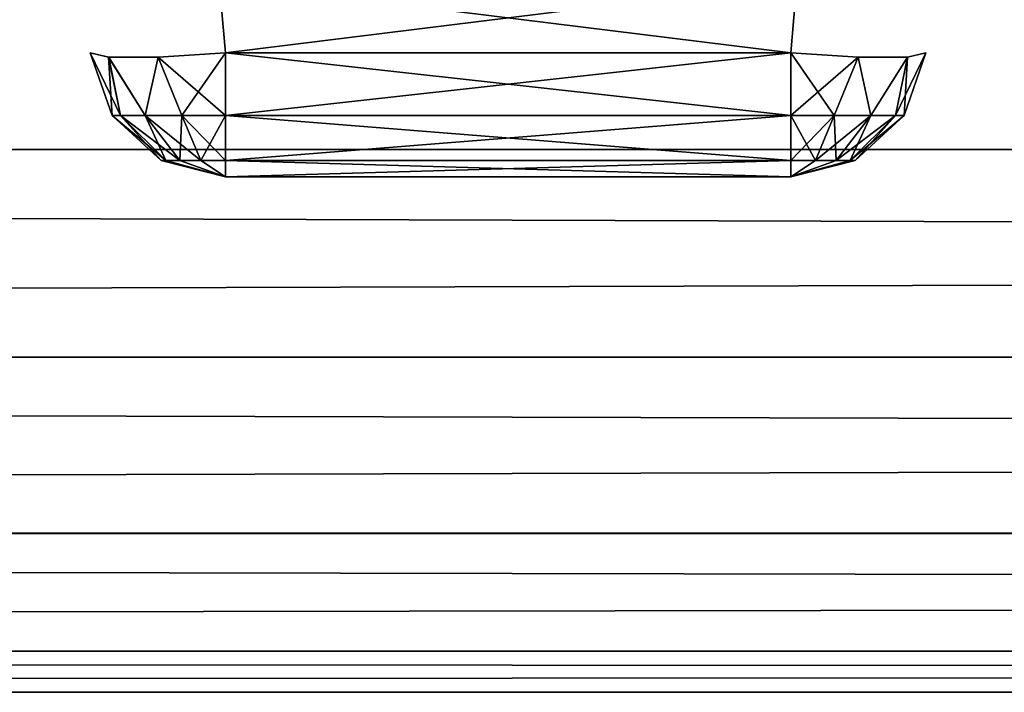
# Model space of a CAD drawing. Header units: millimetres. Extents: x -125 to 125, y -5 to 106.
# Tile 27 of 81: x -41.8 to -38.17, y -5 to -2.52. Entities that reach past the tile are written whole.
import ezdxf

# ---------------------------------------------------------------- set-up
doc = ezdxf.new("R2010")
doc.units = ezdxf.units.MM
doc.header["$LTSCALE"] = 65.185185
for name, color, linetype in [('100', 7, 'CONTINUOUS'), ('101', 7, 'CONTINUOUS'), ('102', 7, 'CONTINUOUS'), ('103', 7, 'CONTINUOUS'), ('104', 7, 'CONTINUOUS'), ('244', 7, 'CONTINUOUS'), ('245', 7, 'CONTINUOUS'), ('246', 7, 'CONTINUOUS'), ('247', 7, 'CONTINUOUS'), ('248', 7, 'CONTINUOUS'), ('40', 7, 'CONTINUOUS'), ('41', 7, 'CONTINUOUS'), ('42', 7, 'CONTINUOUS'), ('43', 7, 'CONTINUOUS'), ('44', 7, 'CONTINUOUS'), ('45', 7, 'CONTINUOUS'), ('46', 7, 'CONTINUOUS'), ('47', 7, 'CONTINUOUS'), ('48', 7, 'CONTINUOUS'), ('49', 7, 'CONTINUOUS'), ('95', 7, 'CONTINUOUS'), ('96', 7, 'CONTINUOUS'), ('97', 7, 'CONTINUOUS'), ('98', 7, 'CONTINUOUS'), ('99', 7, 'CONTINUOUS')]:
    doc.layers.add(name, color=color, linetype=linetype)

msp = doc.modelspace()

# ---------------------------------------------------------------- linework, layer by layer
at = {"layer": '100', "linetype": 'Continuous'}
for points in [[(-38.7099, -2.6593, 47.582), (-38.9582, -2.8748, 47.5942), (-38.9582, -2.6436, 47.5138), (-38.7099, -2.6593, 47.582)], [(-38.4601, -2.6436, 48.0119), (-38.5722, -2.8748, 47.8521), (-38.5278, -2.6593, 47.7644), (-38.4601, -2.6436, 48.0119)], [(-38.4601, -2.6436, 48.0119), (-38.5404, -2.8748, 48.0119), (-38.5722, -2.8748, 47.8521), (-38.4601, -2.6436, 48.0119)], [(-38.7983, -2.8748, 47.626), (-38.9582, -2.8748, 47.5942), (-38.7099, -2.6593, 47.582), (-38.7983, -2.8748, 47.626)], [(-38.6628, -2.8748, 47.7165), (-38.7983, -2.8748, 47.626), (-38.7099, -2.6593, 47.582), (-38.6628, -2.8748, 47.7165)], [(-38.5278, -2.6593, 47.7644), (-38.6628, -2.8748, 47.7165), (-38.7099, -2.6593, 47.582), (-38.5278, -2.6593, 47.7644)], [(-38.5722, -2.8748, 47.8521), (-38.6628, -2.8748, 47.7165), (-38.5278, -2.6593, 47.7644), (-38.5722, -2.8748, 47.8521)], [(-38.8674, -3.0402, 47.7929), (-38.9582, -3.0402, 47.7748), (-38.7983, -2.8748, 47.626), (-38.8674, -3.0402, 47.7929)], [(-38.7983, -2.8748, 47.626), (-38.9582, -3.0402, 47.7748), (-38.9582, -2.8748, 47.5942), (-38.7983, -2.8748, 47.626)], [(-38.7905, -3.0402, 47.8443), (-38.8674, -3.0402, 47.7929), (-38.6628, -2.8748, 47.7165), (-38.7905, -3.0402, 47.8443)], [(-38.6628, -2.8748, 47.7165), (-38.8674, -3.0402, 47.7929), (-38.7983, -2.8748, 47.626), (-38.6628, -2.8748, 47.7165)], [(-38.7391, -3.0402, 47.9212), (-38.7905, -3.0402, 47.8443), (-38.5722, -2.8748, 47.8521), (-38.7391, -3.0402, 47.9212)], [(-38.5722, -2.8748, 47.8521), (-38.7905, -3.0402, 47.8443), (-38.6628, -2.8748, 47.7165), (-38.5722, -2.8748, 47.8521)], [(-38.5404, -2.8748, 48.0119), (-38.7391, -3.0402, 47.9212), (-38.5722, -2.8748, 47.8521), (-38.5404, -2.8748, 48.0119)], [(-38.5404, -2.8748, 48.0119), (-38.7211, -3.0402, 48.0119), (-38.7391, -3.0402, 47.9212), (-38.5404, -2.8748, 48.0119)], [(-38.7391, -3.0402, 47.9212), (-38.9582, -3.1, 48.0119), (-38.7905, -3.0402, 47.8443), (-38.7391, -3.0402, 47.9212)], [(-38.7905, -3.0402, 47.8443), (-38.9582, -3.1, 48.0119), (-38.8674, -3.0402, 47.7929), (-38.7905, -3.0402, 47.8443)], [(-38.8674, -3.0402, 47.7929), (-38.9582, -3.1, 48.0119), (-38.9582, -3.0402, 47.7748), (-38.8674, -3.0402, 47.7929)], [(-38.7211, -3.0402, 48.0119), (-38.9582, -3.1, 48.0119), (-38.7391, -3.0402, 47.9212), (-38.7211, -3.0402, 48.0119)]]:
    msp.add_3dface(points, dxfattribs=at)
at = {"layer": '101', "linetype": 'Continuous'}
for points in [[(-38.9582, -2.6436, 47.5138), (-38.9582, -2.8748, 47.5942), (-41.0418, -2.6436, 47.5138), (-38.9582, -2.6436, 47.5138)], [(-41.0418, -2.6436, 47.5138), (-38.9582, -2.8748, 47.5942), (-41.0418, -2.8748, 47.5942), (-41.0418, -2.6436, 47.5138)], [(-41.0418, -2.8748, 47.5942), (-38.9582, -3.0402, 47.7748), (-41.0418, -3.0402, 47.7748), (-41.0418, -2.8748, 47.5942)], [(-38.9582, -2.8748, 47.5942), (-38.9582, -3.0402, 47.7748), (-41.0418, -2.8748, 47.5942), (-38.9582, -2.8748, 47.5942)], [(-38.9582, -3.0402, 47.7748), (-38.9582, -3.1, 48.0119), (-41.0418, -3.0402, 47.7748), (-38.9582, -3.0402, 47.7748)], [(-38.9582, -3.1, 48.0119), (-41.0418, -3.1, 48.0119), (-41.0418, -3.0402, 47.7748), (-38.9582, -3.1, 48.0119)]]:
    msp.add_3dface(points, dxfattribs=at)
at = {"layer": '102', "linetype": 'Continuous'}
for points in [[(-41.4596, -2.8748, 48.0119), (-41.5399, -2.6436, 48.0119), (-41.4722, -2.6593, 47.7644), (-41.4596, -2.8748, 48.0119)], [(-41.0418, -2.6436, 47.5138), (-41.2017, -2.8748, 47.626), (-41.29, -2.6593, 47.582), (-41.0418, -2.6436, 47.5138)], [(-41.0418, -2.6436, 47.5138), (-41.0418, -2.8748, 47.5942), (-41.2017, -2.8748, 47.626), (-41.0418, -2.6436, 47.5138)], [(-41.4278, -2.8748, 47.8521), (-41.4596, -2.8748, 48.0119), (-41.4722, -2.6593, 47.7644), (-41.4278, -2.8748, 47.8521)], [(-41.3372, -2.8748, 47.7165), (-41.4278, -2.8748, 47.8521), (-41.4722, -2.6593, 47.7644), (-41.3372, -2.8748, 47.7165)], [(-41.29, -2.6593, 47.582), (-41.3372, -2.8748, 47.7165), (-41.4722, -2.6593, 47.7644), (-41.29, -2.6593, 47.582)], [(-41.2017, -2.8748, 47.626), (-41.3372, -2.8748, 47.7165), (-41.29, -2.6593, 47.582), (-41.2017, -2.8748, 47.626)], [(-41.4596, -2.8748, 48.0119), (-41.4278, -2.8748, 47.8521), (-41.2789, -3.0402, 48.0119), (-41.4596, -2.8748, 48.0119)], [(-41.4278, -2.8748, 47.8521), (-41.3372, -2.8748, 47.7165), (-41.2609, -3.0402, 47.9212), (-41.4278, -2.8748, 47.8521)], [(-41.2789, -3.0402, 48.0119), (-41.4278, -2.8748, 47.8521), (-41.2609, -3.0402, 47.9212), (-41.2789, -3.0402, 48.0119)], [(-41.3372, -2.8748, 47.7165), (-41.2017, -2.8748, 47.626), (-41.2095, -3.0402, 47.8443), (-41.3372, -2.8748, 47.7165)], [(-41.2609, -3.0402, 47.9212), (-41.3372, -2.8748, 47.7165), (-41.2095, -3.0402, 47.8443), (-41.2609, -3.0402, 47.9212)], [(-41.2095, -3.0402, 47.8443), (-41.2017, -2.8748, 47.626), (-41.1326, -3.0402, 47.7929), (-41.2095, -3.0402, 47.8443)], [(-41.2017, -2.8748, 47.626), (-41.0418, -2.8748, 47.5942), (-41.1326, -3.0402, 47.7929), (-41.2017, -2.8748, 47.626)], [(-41.0418, -2.8748, 47.5942), (-41.0418, -3.0402, 47.7748), (-41.1326, -3.0402, 47.7929), (-41.0418, -2.8748, 47.5942)], [(-41.0418, -3.1, 48.0119), (-41.2789, -3.0402, 48.0119), (-41.2609, -3.0402, 47.9212), (-41.0418, -3.1, 48.0119)], [(-41.0418, -3.1, 48.0119), (-41.2609, -3.0402, 47.9212), (-41.2095, -3.0402, 47.8443), (-41.0418, -3.1, 48.0119)], [(-41.0418, -3.1, 48.0119), (-41.2095, -3.0402, 47.8443), (-41.1326, -3.0402, 47.7929), (-41.0418, -3.1, 48.0119)], [(-41.0418, -3.0402, 47.7748), (-41.0418, -3.1, 48.0119), (-41.1326, -3.0402, 47.7929), (-41.0418, -3.0402, 47.7748)]]:
    msp.add_3dface(points, dxfattribs=at)
at = {"layer": '103', "linetype": 'Continuous'}
for points in [[(-41.5399, -2.6436, 48.6956), (-41.4596, -2.8748, 48.0119), (-41.4596, -2.8748, 48.6956), (-41.5399, -2.6436, 48.6956)], [(-41.5399, -2.6436, 48.0119), (-41.4596, -2.8748, 48.0119), (-41.5399, -2.6436, 48.6956), (-41.5399, -2.6436, 48.0119)], [(-41.4596, -2.8748, 48.0119), (-41.2789, -3.0402, 48.0119), (-41.4596, -2.8748, 48.6956), (-41.4596, -2.8748, 48.0119)], [(-41.4596, -2.8748, 48.6956), (-41.2789, -3.0402, 48.0119), (-41.2789, -3.0402, 48.6956), (-41.4596, -2.8748, 48.6956)], [(-41.2789, -3.0402, 48.0119), (-41.0418, -3.1, 48.0119), (-41.2789, -3.0402, 48.6956), (-41.2789, -3.0402, 48.0119)], [(-41.0418, -3.1, 48.0119), (-41.0418, -3.1, 48.6956), (-41.2789, -3.0402, 48.6956), (-41.0418, -3.1, 48.0119)]]:
    msp.add_3dface(points, dxfattribs=at)
at = {"layer": '104', "linetype": 'Continuous'}
for points in [[(-41.5399, -2.6436, 48.6956), (-41.4278, -2.8748, 48.8555), (-41.4719, -2.6593, 48.9436), (-41.5399, -2.6436, 48.6956)], [(-41.5399, -2.6436, 48.6956), (-41.4596, -2.8748, 48.6956), (-41.4278, -2.8748, 48.8555), (-41.5399, -2.6436, 48.6956)], [(-41.0418, -2.8748, 49.1133), (-41.0418, -2.6436, 49.1937), (-41.2898, -2.6593, 49.1257), (-41.0418, -2.8748, 49.1133)], [(-41.4719, -2.6593, 48.9436), (-41.3372, -2.8748, 48.991), (-41.2898, -2.6593, 49.1257), (-41.4719, -2.6593, 48.9436)], [(-41.4278, -2.8748, 48.8555), (-41.3372, -2.8748, 48.991), (-41.4719, -2.6593, 48.9436), (-41.4278, -2.8748, 48.8555)], [(-41.3372, -2.8748, 48.991), (-41.2017, -2.8748, 49.0815), (-41.2898, -2.6593, 49.1257), (-41.3372, -2.8748, 48.991)], [(-41.2017, -2.8748, 49.0815), (-41.0418, -2.8748, 49.1133), (-41.2898, -2.6593, 49.1257), (-41.2017, -2.8748, 49.0815)], [(-41.4596, -2.8748, 48.6956), (-41.2609, -3.0402, 48.7863), (-41.4278, -2.8748, 48.8555), (-41.4596, -2.8748, 48.6956)], [(-41.4596, -2.8748, 48.6956), (-41.2789, -3.0402, 48.6956), (-41.2609, -3.0402, 48.7863), (-41.4596, -2.8748, 48.6956)], [(-41.4278, -2.8748, 48.8555), (-41.2095, -3.0402, 48.8632), (-41.3372, -2.8748, 48.991), (-41.4278, -2.8748, 48.8555)], [(-41.2609, -3.0402, 48.7863), (-41.2095, -3.0402, 48.8632), (-41.4278, -2.8748, 48.8555), (-41.2609, -3.0402, 48.7863)], [(-41.3372, -2.8748, 48.991), (-41.1326, -3.0402, 48.9146), (-41.2017, -2.8748, 49.0815), (-41.3372, -2.8748, 48.991)], [(-41.2095, -3.0402, 48.8632), (-41.1326, -3.0402, 48.9146), (-41.3372, -2.8748, 48.991), (-41.2095, -3.0402, 48.8632)], [(-41.1326, -3.0402, 48.9146), (-41.0418, -3.0402, 48.9327), (-41.2017, -2.8748, 49.0815), (-41.1326, -3.0402, 48.9146)], [(-41.0418, -3.0402, 48.9327), (-41.0418, -2.8748, 49.1133), (-41.2017, -2.8748, 49.0815), (-41.0418, -3.0402, 48.9327)], [(-41.2789, -3.0402, 48.6956), (-41.0418, -3.1, 48.6956), (-41.2609, -3.0402, 48.7863), (-41.2789, -3.0402, 48.6956)], [(-41.2609, -3.0402, 48.7863), (-41.0418, -3.1, 48.6956), (-41.2095, -3.0402, 48.8632), (-41.2609, -3.0402, 48.7863)], [(-41.2095, -3.0402, 48.8632), (-41.0418, -3.1, 48.6956), (-41.1326, -3.0402, 48.9146), (-41.2095, -3.0402, 48.8632)], [(-41.0418, -3.1, 48.6956), (-41.0418, -3.0402, 48.9327), (-41.1326, -3.0402, 48.9146), (-41.0418, -3.1, 48.6956)]]:
    msp.add_3dface(points, dxfattribs=at)
at = {"layer": '244', "linetype": 'Continuous'}
for points in [[(114, 42, -55.5), (-125, -3, -55.5), (-114, 42, -55.5), (114, 42, -55.5)], [(125, -3, -55.5), (-125, -3, -55.5), (114, 42, -55.5), (125, -3, -55.5)]]:
    msp.add_3dface(points, dxfattribs=at)
at = {"layer": '245', "linetype": 'Continuous'}
for points in [[(-125, -3, -55.5), (125, -3, -55.5), (125, -3.7653, -55.3478), (-125, -3, -55.5)], [(-125, -3.7648, -55.348), (-125, -3, -55.5), (125, -3.7653, -55.3478), (-125, -3.7648, -55.348)], [(-125, -4.4135, -54.9149), (-125, -3.7648, -55.348), (125, -3.7653, -55.3478), (-125, -4.4135, -54.9149)], [(125, -4.4149, -54.9135), (-125, -4.4135, -54.9149), (125, -3.7653, -55.3478), (125, -4.4149, -54.9135)], [(-125, -4.8478, -54.2653), (-125, -4.4135, -54.9149), (125, -4.4149, -54.9135), (-125, -4.8478, -54.2653)], [(125, -4.848, -54.2648), (-125, -4.8478, -54.2653), (125, -4.4149, -54.9135), (125, -4.848, -54.2648)], [(125, -5, -53.5), (-125, -4.8478, -54.2653), (125, -4.848, -54.2648), (125, -5, -53.5)], [(-125, -5, -53.5), (-125, -4.8478, -54.2653), (125, -5, -53.5), (-125, -5, -53.5)]]:
    msp.add_3dface(points, dxfattribs=at)
at = {"layer": '246', "linetype": 'Continuous'}
for points in [[(73.1459, -5, -2.4111), (-125, -5, 53.5), (-110.658, -5, 39.09), (73.1459, -5, -2.4111)], [(-125, -5, -53.5), (125, -5, -53.5), (-112.25, -5, -39.75), (-125, -5, -53.5)], [(125, -5, 53.5), (-125, -5, 53.5), (112.25, -5, 39.75), (125, -5, 53.5)], [(112.25, -5, 39.75), (-125, -5, 53.5), (111.389, -5, 39.5788), (112.25, -5, 39.75)], [(111.389, -5, 39.5788), (-125, -5, 53.5), (110.6585, -5, 39.0905), (111.389, -5, 39.5788)], [(110.6585, -5, 39.0905), (-125, -5, 53.5), (110.1713, -5, 38.361), (110.6585, -5, 39.0905)], [(110.1713, -5, 38.361), (-125, -5, 53.5), (110, -5, 37.5001), (110.1713, -5, 38.361)], [(110, -5, 37.5001), (-125, -5, 53.5), (97.7869, -5, 19.4187), (110, -5, 37.5001)], [(97.7869, -5, 19.4187), (-125, -5, 53.5), (93, -5, 20), (97.7869, -5, 19.4187)], [(93, -5, 20), (-125, -5, 53.5), (88.214, -5, 19.4189), (93, -5, 20)], [(88.214, -5, 19.4189), (-125, -5, 53.5), (83.705, -5, 17.7088), (88.214, -5, 19.4189)], [(83.705, -5, 17.7088), (-125, -5, 53.5), (79.7371, -5, 14.9698), (83.705, -5, 17.7088)], [(79.7371, -5, 14.9698), (-125, -5, 53.5), (76.5399, -5, 11.3607), (79.7371, -5, 14.9698)], [(76.5399, -5, 11.3607), (-125, -5, 53.5), (74.2996, -5, 7.0918), (76.5399, -5, 11.3607)], [(74.2996, -5, 7.0918), (-125, -5, 53.5), (73.1457, -5, 2.4098), (74.2996, -5, 7.0918)], [(73.1457, -5, 2.4098), (-125, -5, 53.5), (73.1459, -5, -2.4111), (73.1457, -5, 2.4098)], [(-112.25, -5, -39.75), (125, -5, -53.5), (-111.389, -5, -39.5788), (-112.25, -5, -39.75)], [(-111.389, -5, -39.5788), (125, -5, -53.5), (-110.6585, -5, -39.0905), (-111.389, -5, -39.5788)], [(-110.6585, -5, -39.0905), (125, -5, -53.5), (-110.1713, -5, -38.361), (-110.6585, -5, -39.0905)], [(-110.171, -5, 38.3605), (73.1459, -5, -2.4111), (-110.658, -5, 39.09), (-110.171, -5, 38.3605)], [(-110.1713, -5, -38.361), (125, -5, -53.5), (-110, -5, -37.5001), (-110.1713, -5, -38.361)], [(-110, -5, 37.4999), (73.1459, -5, -2.4111), (-110.171, -5, 38.3605), (-110, -5, 37.4999)], [(74.2993, -5, -7.091), (73.1459, -5, -2.4111), (-110, -5, 37.4999), (74.2993, -5, -7.091)], [(125, -5, -53.5), (79.7363, -5, -14.9691), (-110, -5, 37.4999), (125, -5, -53.5)], [(125, -5, -53.5), (-110, -5, 37.4999), (-110, -5, -37.5001), (125, -5, -53.5)], [(76.5392, -5, -11.3597), (74.2993, -5, -7.091), (-110, -5, 37.4999), (76.5392, -5, -11.3597)], [(79.7363, -5, -14.9691), (76.5392, -5, -11.3597), (-110, -5, 37.4999), (79.7363, -5, -14.9691)]]:
    msp.add_3dface(points, dxfattribs=at)
at = {"layer": '247', "linetype": 'Continuous'}
for points in [[(-125, -3, 55.5), (-125, -3.7653, 55.3478), (125, -3, 55.5), (-125, -3, 55.5)], [(125, -3, 55.5), (-125, -3.7653, 55.3478), (125, -3.7648, 55.348), (125, -3, 55.5)], [(125, -3.7648, 55.348), (-125, -3.7653, 55.3478), (125, -4.4135, 54.9149), (125, -3.7648, 55.348)], [(-125, -3.7653, 55.3478), (-125, -4.4149, 54.9135), (125, -4.4135, 54.9149), (-125, -3.7653, 55.3478)], [(125, -4.4135, 54.9149), (-125, -4.4149, 54.9135), (125, -4.8478, 54.2653), (125, -4.4135, 54.9149)], [(-125, -4.4149, 54.9135), (-125, -4.848, 54.2648), (125, -4.8478, 54.2653), (-125, -4.4149, 54.9135)], [(-125, -5, 53.5), (125, -5, 53.5), (125, -4.8478, 54.2653), (-125, -5, 53.5)], [(-125, -4.848, 54.2648), (-125, -5, 53.5), (125, -4.8478, 54.2653), (-125, -4.848, 54.2648)]]:
    msp.add_3dface(points, dxfattribs=at)
at = {"layer": '248', "linetype": 'Continuous'}
for points in [[(-125, -3, 55.5), (125, -3, 55.5), (-114, 42, 55.5), (-125, -3, 55.5)], [(125, -3, 55.5), (114, 42, 55.5), (-114, 42, 55.5), (125, -3, 55.5)]]:
    msp.add_3dface(points, dxfattribs=at)
at = {"layer": '40', "linetype": 'Continuous'}
for points in [[(-41.0648, -2.3811, -49.2167), (-38.9352, -2.3811, -49.2167), (-41.0418, -2.6436, -49.1937), (-41.0648, -2.3811, -49.2167)], [(-41.0418, -2.6436, -49.1937), (-38.9352, -2.3811, -49.2167), (-38.9582, -2.6436, -49.1937), (-41.0418, -2.6436, -49.1937)]]:
    msp.add_3dface(points, dxfattribs=at)
at = {"layer": '41', "linetype": 'Continuous'}
for points in [[(-41.0418, -2.6436, -49.1937), (-38.9582, -2.8748, -49.1133), (-41.0418, -2.8748, -49.1133), (-41.0418, -2.6436, -49.1937)], [(-41.0418, -2.6436, -49.1937), (-38.9582, -2.6436, -49.1937), (-38.9582, -2.8748, -49.1133), (-41.0418, -2.6436, -49.1937)], [(-38.9582, -2.8748, -49.1133), (-38.9582, -3.0402, -48.9327), (-41.0418, -2.8748, -49.1133), (-38.9582, -2.8748, -49.1133)], [(-41.0418, -2.8748, -49.1133), (-38.9582, -3.0402, -48.9327), (-41.0418, -3.0402, -48.9327), (-41.0418, -2.8748, -49.1133)], [(-38.9582, -3.0402, -48.9327), (-38.9582, -3.1, -48.6956), (-41.0418, -3.0402, -48.9327), (-38.9582, -3.0402, -48.9327)], [(-38.9582, -3.1, -48.6956), (-41.0418, -3.1, -48.6956), (-41.0418, -3.0402, -48.9327), (-38.9582, -3.1, -48.6956)]]:
    msp.add_3dface(points, dxfattribs=at)
at = {"layer": '42', "linetype": 'Continuous'}
for points in [[(-41.0418, -3.1, -48.6956), (-38.9582, -3.1, -48.6956), (-41.0418, -3.1, -48.0119), (-41.0418, -3.1, -48.6956)], [(-38.9582, -3.1, -48.6956), (-38.9582, -3.1, -48.0119), (-41.0418, -3.1, -48.0119), (-38.9582, -3.1, -48.6956)]]:
    msp.add_3dface(points, dxfattribs=at)
at = {"layer": '43', "linetype": 'Continuous'}
for points in [[(-38.9582, -2.6436, -47.5138), (-41.0418, -2.8748, -47.5942), (-38.9582, -2.8748, -47.5942), (-38.9582, -2.6436, -47.5138)], [(-41.0418, -2.6436, -47.5138), (-41.0418, -2.8748, -47.5942), (-38.9582, -2.6436, -47.5138), (-41.0418, -2.6436, -47.5138)], [(-38.9582, -2.8748, -47.5942), (-41.0418, -3.0402, -47.7748), (-38.9582, -3.0402, -47.7748), (-38.9582, -2.8748, -47.5942)], [(-41.0418, -2.8748, -47.5942), (-41.0418, -3.0402, -47.7748), (-38.9582, -2.8748, -47.5942), (-41.0418, -2.8748, -47.5942)], [(-41.0418, -3.0402, -47.7748), (-41.0418, -3.1, -48.0119), (-38.9582, -3.0402, -47.7748), (-41.0418, -3.0402, -47.7748)], [(-41.0418, -3.1, -48.0119), (-38.9582, -3.1, -48.0119), (-38.9582, -3.0402, -47.7748), (-41.0418, -3.1, -48.0119)]]:
    msp.add_3dface(points, dxfattribs=at)
at = {"layer": '44', "linetype": 'Continuous'}
for points in [[(-41.4596, -2.8748, -48.0119), (-41.4278, -2.8748, -47.8521), (-41.5399, -2.6436, -48.0119), (-41.4596, -2.8748, -48.0119)], [(-41.5399, -2.6436, -48.0119), (-41.4278, -2.8748, -47.8521), (-41.4719, -2.6593, -47.764), (-41.5399, -2.6436, -48.0119)], [(-41.0418, -2.8748, -47.5942), (-41.0418, -2.6436, -47.5138), (-41.2898, -2.6593, -47.5818), (-41.0418, -2.8748, -47.5942)], [(-41.4278, -2.8748, -47.8521), (-41.3372, -2.8748, -47.7165), (-41.4719, -2.6593, -47.764), (-41.4278, -2.8748, -47.8521)], [(-41.4719, -2.6593, -47.764), (-41.3372, -2.8748, -47.7165), (-41.2898, -2.6593, -47.5818), (-41.4719, -2.6593, -47.764)], [(-41.3372, -2.8748, -47.7165), (-41.2017, -2.8748, -47.626), (-41.2898, -2.6593, -47.5818), (-41.3372, -2.8748, -47.7165)], [(-41.2017, -2.8748, -47.626), (-41.0418, -2.8748, -47.5942), (-41.2898, -2.6593, -47.5818), (-41.2017, -2.8748, -47.626)], [(-41.2789, -3.0402, -48.0119), (-41.2609, -3.0402, -47.9212), (-41.4596, -2.8748, -48.0119), (-41.2789, -3.0402, -48.0119)], [(-41.4596, -2.8748, -48.0119), (-41.2609, -3.0402, -47.9212), (-41.4278, -2.8748, -47.8521), (-41.4596, -2.8748, -48.0119)], [(-41.2609, -3.0402, -47.9212), (-41.2095, -3.0402, -47.8443), (-41.4278, -2.8748, -47.8521), (-41.2609, -3.0402, -47.9212)], [(-41.4278, -2.8748, -47.8521), (-41.2095, -3.0402, -47.8443), (-41.3372, -2.8748, -47.7165), (-41.4278, -2.8748, -47.8521)], [(-41.2095, -3.0402, -47.8443), (-41.1326, -3.0402, -47.7929), (-41.3372, -2.8748, -47.7165), (-41.2095, -3.0402, -47.8443)], [(-41.3372, -2.8748, -47.7165), (-41.1326, -3.0402, -47.7929), (-41.2017, -2.8748, -47.626), (-41.3372, -2.8748, -47.7165)], [(-41.1326, -3.0402, -47.7929), (-41.0418, -3.0402, -47.7748), (-41.2017, -2.8748, -47.626), (-41.1326, -3.0402, -47.7929)], [(-41.0418, -3.0402, -47.7748), (-41.0418, -2.8748, -47.5942), (-41.2017, -2.8748, -47.626), (-41.0418, -3.0402, -47.7748)], [(-41.2789, -3.0402, -48.0119), (-41.0418, -3.1, -48.0119), (-41.2609, -3.0402, -47.9212), (-41.2789, -3.0402, -48.0119)], [(-41.2609, -3.0402, -47.9212), (-41.0418, -3.1, -48.0119), (-41.2095, -3.0402, -47.8443), (-41.2609, -3.0402, -47.9212)], [(-41.2095, -3.0402, -47.8443), (-41.0418, -3.1, -48.0119), (-41.1326, -3.0402, -47.7929), (-41.2095, -3.0402, -47.8443)], [(-41.0418, -3.1, -48.0119), (-41.0418, -3.0402, -47.7748), (-41.1326, -3.0402, -47.7929), (-41.0418, -3.1, -48.0119)]]:
    msp.add_3dface(points, dxfattribs=at)
at = {"layer": '45', "linetype": 'Continuous'}
for points in [[(-41.4596, -2.8748, -48.6956), (-41.5399, -2.6436, -48.0119), (-41.5399, -2.6436, -48.6956), (-41.4596, -2.8748, -48.6956)], [(-41.4596, -2.8748, -48.0119), (-41.5399, -2.6436, -48.0119), (-41.4596, -2.8748, -48.6956), (-41.4596, -2.8748, -48.0119)], [(-41.2789, -3.0402, -48.6956), (-41.4596, -2.8748, -48.0119), (-41.4596, -2.8748, -48.6956), (-41.2789, -3.0402, -48.6956)], [(-41.2789, -3.0402, -48.0119), (-41.4596, -2.8748, -48.0119), (-41.2789, -3.0402, -48.6956), (-41.2789, -3.0402, -48.0119)], [(-41.0418, -3.1, -48.6956), (-41.0418, -3.1, -48.0119), (-41.2789, -3.0402, -48.0119), (-41.0418, -3.1, -48.6956)], [(-41.0418, -3.1, -48.6956), (-41.2789, -3.0402, -48.0119), (-41.2789, -3.0402, -48.6956), (-41.0418, -3.1, -48.6956)]]:
    msp.add_3dface(points, dxfattribs=at)
at = {"layer": '46', "linetype": 'Continuous'}
for points in [[(-41.4596, -2.8748, -48.6956), (-41.5399, -2.6436, -48.6956), (-41.4722, -2.6593, -48.9432), (-41.4596, -2.8748, -48.6956)], [(-41.0418, -2.6436, -49.1937), (-41.2017, -2.8748, -49.0815), (-41.29, -2.6593, -49.1256), (-41.0418, -2.6436, -49.1937)], [(-41.0418, -2.6436, -49.1937), (-41.0418, -2.8748, -49.1133), (-41.2017, -2.8748, -49.0815), (-41.0418, -2.6436, -49.1937)], [(-41.4278, -2.8748, -48.8555), (-41.4596, -2.8748, -48.6956), (-41.4722, -2.6593, -48.9432), (-41.4278, -2.8748, -48.8555)], [(-41.3372, -2.8748, -48.991), (-41.4278, -2.8748, -48.8555), (-41.4722, -2.6593, -48.9432), (-41.3372, -2.8748, -48.991)], [(-41.29, -2.6593, -49.1256), (-41.3372, -2.8748, -48.991), (-41.4722, -2.6593, -48.9432), (-41.29, -2.6593, -49.1256)], [(-41.2017, -2.8748, -49.0815), (-41.3372, -2.8748, -48.991), (-41.29, -2.6593, -49.1256), (-41.2017, -2.8748, -49.0815)], [(-41.2789, -3.0402, -48.6956), (-41.4596, -2.8748, -48.6956), (-41.4278, -2.8748, -48.8555), (-41.2789, -3.0402, -48.6956)], [(-41.2789, -3.0402, -48.6956), (-41.4278, -2.8748, -48.8555), (-41.2609, -3.0402, -48.7863), (-41.2789, -3.0402, -48.6956)], [(-41.4278, -2.8748, -48.8555), (-41.3372, -2.8748, -48.991), (-41.2609, -3.0402, -48.7863), (-41.4278, -2.8748, -48.8555)], [(-41.3372, -2.8748, -48.991), (-41.2017, -2.8748, -49.0815), (-41.2095, -3.0402, -48.8632), (-41.3372, -2.8748, -48.991)], [(-41.2609, -3.0402, -48.7863), (-41.3372, -2.8748, -48.991), (-41.2095, -3.0402, -48.8632), (-41.2609, -3.0402, -48.7863)], [(-41.2095, -3.0402, -48.8632), (-41.2017, -2.8748, -49.0815), (-41.1326, -3.0402, -48.9146), (-41.2095, -3.0402, -48.8632)], [(-41.2017, -2.8748, -49.0815), (-41.0418, -2.8748, -49.1133), (-41.1326, -3.0402, -48.9146), (-41.2017, -2.8748, -49.0815)], [(-41.0418, -2.8748, -49.1133), (-41.0418, -3.0402, -48.9327), (-41.1326, -3.0402, -48.9146), (-41.0418, -2.8748, -49.1133)], [(-41.0418, -3.1, -48.6956), (-41.2789, -3.0402, -48.6956), (-41.2609, -3.0402, -48.7863), (-41.0418, -3.1, -48.6956)], [(-41.0418, -3.1, -48.6956), (-41.2609, -3.0402, -48.7863), (-41.2095, -3.0402, -48.8632), (-41.0418, -3.1, -48.6956)], [(-41.0418, -3.1, -48.6956), (-41.2095, -3.0402, -48.8632), (-41.1326, -3.0402, -48.9146), (-41.0418, -3.1, -48.6956)], [(-41.0418, -3.0402, -48.9327), (-41.0418, -3.1, -48.6956), (-41.1326, -3.0402, -48.9146), (-41.0418, -3.0402, -48.9327)]]:
    msp.add_3dface(points, dxfattribs=at)
at = {"layer": '47', "linetype": 'Continuous'}
for points in [[(-38.9582, -2.6436, -47.5138), (-38.9582, -2.8748, -47.5942), (-38.7983, -2.8748, -47.626), (-38.9582, -2.6436, -47.5138)], [(-38.9582, -2.6436, -47.5138), (-38.7983, -2.8748, -47.626), (-38.7102, -2.6593, -47.5818), (-38.9582, -2.6436, -47.5138)], [(-38.5404, -2.8748, -48.0119), (-38.4601, -2.6436, -48.0119), (-38.5281, -2.6593, -47.764), (-38.5404, -2.8748, -48.0119)], [(-38.7983, -2.8748, -47.626), (-38.6628, -2.8748, -47.7165), (-38.7102, -2.6593, -47.5818), (-38.7983, -2.8748, -47.626)], [(-38.7102, -2.6593, -47.5818), (-38.6628, -2.8748, -47.7165), (-38.5281, -2.6593, -47.764), (-38.7102, -2.6593, -47.5818)], [(-38.6628, -2.8748, -47.7165), (-38.5722, -2.8748, -47.8521), (-38.5281, -2.6593, -47.764), (-38.6628, -2.8748, -47.7165)], [(-38.5722, -2.8748, -47.8521), (-38.5404, -2.8748, -48.0119), (-38.5281, -2.6593, -47.764), (-38.5722, -2.8748, -47.8521)], [(-38.7983, -2.8748, -47.626), (-38.9582, -2.8748, -47.5942), (-38.8674, -3.0402, -47.7929), (-38.7983, -2.8748, -47.626)], [(-38.9582, -2.8748, -47.5942), (-38.9582, -3.0402, -47.7748), (-38.8674, -3.0402, -47.7929), (-38.9582, -2.8748, -47.5942)], [(-38.7905, -3.0402, -47.8443), (-38.7983, -2.8748, -47.626), (-38.8674, -3.0402, -47.7929), (-38.7905, -3.0402, -47.8443)], [(-38.6628, -2.8748, -47.7165), (-38.7983, -2.8748, -47.626), (-38.7905, -3.0402, -47.8443), (-38.6628, -2.8748, -47.7165)], [(-38.7391, -3.0402, -47.9212), (-38.6628, -2.8748, -47.7165), (-38.7905, -3.0402, -47.8443), (-38.7391, -3.0402, -47.9212)], [(-38.5722, -2.8748, -47.8521), (-38.6628, -2.8748, -47.7165), (-38.7391, -3.0402, -47.9212), (-38.5722, -2.8748, -47.8521)], [(-38.7211, -3.0402, -48.0119), (-38.5722, -2.8748, -47.8521), (-38.7391, -3.0402, -47.9212), (-38.7211, -3.0402, -48.0119)], [(-38.5404, -2.8748, -48.0119), (-38.5722, -2.8748, -47.8521), (-38.7211, -3.0402, -48.0119), (-38.5404, -2.8748, -48.0119)], [(-38.9582, -3.0402, -47.7748), (-38.9582, -3.1, -48.0119), (-38.8674, -3.0402, -47.7929), (-38.9582, -3.0402, -47.7748)], [(-38.9582, -3.1, -48.0119), (-38.7211, -3.0402, -48.0119), (-38.7391, -3.0402, -47.9212), (-38.9582, -3.1, -48.0119)], [(-38.9582, -3.1, -48.0119), (-38.7391, -3.0402, -47.9212), (-38.7905, -3.0402, -47.8443), (-38.9582, -3.1, -48.0119)], [(-38.9582, -3.1, -48.0119), (-38.7905, -3.0402, -47.8443), (-38.8674, -3.0402, -47.7929), (-38.9582, -3.1, -48.0119)]]:
    msp.add_3dface(points, dxfattribs=at)
at = {"layer": '48', "linetype": 'Continuous'}
for points in [[(-38.4601, -2.6436, -48.6956), (-38.5404, -2.8748, -48.0119), (-38.5404, -2.8748, -48.6956), (-38.4601, -2.6436, -48.6956)], [(-38.4601, -2.6436, -48.0119), (-38.5404, -2.8748, -48.0119), (-38.4601, -2.6436, -48.6956), (-38.4601, -2.6436, -48.0119)], [(-38.5404, -2.8748, -48.6956), (-38.7211, -3.0402, -48.0119), (-38.7211, -3.0402, -48.6956), (-38.5404, -2.8748, -48.6956)], [(-38.5404, -2.8748, -48.0119), (-38.7211, -3.0402, -48.0119), (-38.5404, -2.8748, -48.6956), (-38.5404, -2.8748, -48.0119)], [(-38.7211, -3.0402, -48.0119), (-38.9582, -3.1, -48.0119), (-38.7211, -3.0402, -48.6956), (-38.7211, -3.0402, -48.0119)], [(-38.9582, -3.1, -48.0119), (-38.9582, -3.1, -48.6956), (-38.7211, -3.0402, -48.6956), (-38.9582, -3.1, -48.0119)]]:
    msp.add_3dface(points, dxfattribs=at)
at = {"layer": '49', "linetype": 'Continuous'}
for points in [[(-38.9582, -2.8748, -49.1133), (-38.9582, -2.6436, -49.1937), (-38.7099, -2.6593, -49.1255), (-38.9582, -2.8748, -49.1133)], [(-38.4601, -2.6436, -48.6956), (-38.5404, -2.8748, -48.6956), (-38.5722, -2.8748, -48.8555), (-38.4601, -2.6436, -48.6956)], [(-38.4601, -2.6436, -48.6956), (-38.5722, -2.8748, -48.8555), (-38.5278, -2.6593, -48.9431), (-38.4601, -2.6436, -48.6956)], [(-38.7983, -2.8748, -49.0815), (-38.9582, -2.8748, -49.1133), (-38.7099, -2.6593, -49.1255), (-38.7983, -2.8748, -49.0815)], [(-38.6628, -2.8748, -48.991), (-38.7983, -2.8748, -49.0815), (-38.7099, -2.6593, -49.1255), (-38.6628, -2.8748, -48.991)], [(-38.5278, -2.6593, -48.9431), (-38.6628, -2.8748, -48.991), (-38.7099, -2.6593, -49.1255), (-38.5278, -2.6593, -48.9431)], [(-38.5722, -2.8748, -48.8555), (-38.6628, -2.8748, -48.991), (-38.5278, -2.6593, -48.9431), (-38.5722, -2.8748, -48.8555)], [(-38.9582, -3.0402, -48.9327), (-38.9582, -2.8748, -49.1133), (-38.7983, -2.8748, -49.0815), (-38.9582, -3.0402, -48.9327)], [(-38.8674, -3.0402, -48.9146), (-38.9582, -3.0402, -48.9327), (-38.7983, -2.8748, -49.0815), (-38.8674, -3.0402, -48.9146)], [(-38.7905, -3.0402, -48.8632), (-38.8674, -3.0402, -48.9146), (-38.6628, -2.8748, -48.991), (-38.7905, -3.0402, -48.8632)], [(-38.6628, -2.8748, -48.991), (-38.8674, -3.0402, -48.9146), (-38.7983, -2.8748, -49.0815), (-38.6628, -2.8748, -48.991)], [(-38.7391, -3.0402, -48.7863), (-38.7905, -3.0402, -48.8632), (-38.5722, -2.8748, -48.8555), (-38.7391, -3.0402, -48.7863)], [(-38.5722, -2.8748, -48.8555), (-38.7905, -3.0402, -48.8632), (-38.6628, -2.8748, -48.991), (-38.5722, -2.8748, -48.8555)], [(-38.5404, -2.8748, -48.6956), (-38.7211, -3.0402, -48.6956), (-38.7391, -3.0402, -48.7863), (-38.5404, -2.8748, -48.6956)], [(-38.5404, -2.8748, -48.6956), (-38.7391, -3.0402, -48.7863), (-38.5722, -2.8748, -48.8555), (-38.5404, -2.8748, -48.6956)], [(-38.7391, -3.0402, -48.7863), (-38.9582, -3.1, -48.6956), (-38.7905, -3.0402, -48.8632), (-38.7391, -3.0402, -48.7863)], [(-38.7211, -3.0402, -48.6956), (-38.9582, -3.1, -48.6956), (-38.7391, -3.0402, -48.7863), (-38.7211, -3.0402, -48.6956)], [(-38.9582, -3.1, -48.6956), (-38.9582, -3.0402, -48.9327), (-38.8674, -3.0402, -48.9146), (-38.9582, -3.1, -48.6956)], [(-38.7905, -3.0402, -48.8632), (-38.9582, -3.1, -48.6956), (-38.8674, -3.0402, -48.9146), (-38.7905, -3.0402, -48.8632)]]:
    msp.add_3dface(points, dxfattribs=at)
at = {"layer": '95', "linetype": 'Continuous'}
for points in [[(-38.9352, -2.3811, 49.2167), (-41.0648, -2.3811, 49.2167), (-38.9582, -2.6436, 49.1937), (-38.9352, -2.3811, 49.2167)], [(-38.9582, -2.6436, 49.1937), (-41.0648, -2.3811, 49.2167), (-41.0418, -2.6436, 49.1937), (-38.9582, -2.6436, 49.1937)]]:
    msp.add_3dface(points, dxfattribs=at)
at = {"layer": '96', "linetype": 'Continuous'}
for points in [[(-38.9582, -2.6436, 49.1937), (-41.0418, -2.6436, 49.1937), (-41.0418, -2.8748, 49.1133), (-38.9582, -2.6436, 49.1937)], [(-38.9582, -2.6436, 49.1937), (-41.0418, -2.8748, 49.1133), (-38.9582, -2.8748, 49.1133), (-38.9582, -2.6436, 49.1937)], [(-38.9582, -2.8748, 49.1133), (-41.0418, -3.0402, 48.9327), (-38.9582, -3.0402, 48.9327), (-38.9582, -2.8748, 49.1133)], [(-41.0418, -2.8748, 49.1133), (-41.0418, -3.0402, 48.9327), (-38.9582, -2.8748, 49.1133), (-41.0418, -2.8748, 49.1133)], [(-41.0418, -3.1, 48.6956), (-38.9582, -3.1, 48.6956), (-38.9582, -3.0402, 48.9327), (-41.0418, -3.1, 48.6956)], [(-41.0418, -3.0402, 48.9327), (-41.0418, -3.1, 48.6956), (-38.9582, -3.0402, 48.9327), (-41.0418, -3.0402, 48.9327)]]:
    msp.add_3dface(points, dxfattribs=at)
at = {"layer": '97', "linetype": 'Continuous'}
for points in [[(-38.9582, -3.1, 48.6956), (-41.0418, -3.1, 48.6956), (-38.9582, -3.1, 48.0119), (-38.9582, -3.1, 48.6956)], [(-38.9582, -3.1, 48.0119), (-41.0418, -3.1, 48.6956), (-41.0418, -3.1, 48.0119), (-38.9582, -3.1, 48.0119)]]:
    msp.add_3dface(points, dxfattribs=at)
at = {"layer": '98', "linetype": 'Continuous'}
for points in [[(-38.4601, -2.6436, 48.0119), (-38.4601, -2.6436, 48.6956), (-38.5404, -2.8748, 48.6956), (-38.4601, -2.6436, 48.0119)], [(-38.5404, -2.8748, 48.0119), (-38.4601, -2.6436, 48.0119), (-38.5404, -2.8748, 48.6956), (-38.5404, -2.8748, 48.0119)], [(-38.7211, -3.0402, 48.6956), (-38.5404, -2.8748, 48.0119), (-38.5404, -2.8748, 48.6956), (-38.7211, -3.0402, 48.6956)], [(-38.7211, -3.0402, 48.0119), (-38.5404, -2.8748, 48.0119), (-38.7211, -3.0402, 48.6956), (-38.7211, -3.0402, 48.0119)], [(-38.9582, -3.1, 48.6956), (-38.7211, -3.0402, 48.0119), (-38.7211, -3.0402, 48.6956), (-38.9582, -3.1, 48.6956)], [(-38.9582, -3.1, 48.6956), (-38.9582, -3.1, 48.0119), (-38.7211, -3.0402, 48.0119), (-38.9582, -3.1, 48.6956)]]:
    msp.add_3dface(points, dxfattribs=at)
at = {"layer": '99', "linetype": 'Continuous'}
for points in [[(-38.9582, -2.6436, 49.1937), (-38.9582, -2.8748, 49.1133), (-38.7983, -2.8748, 49.0815), (-38.9582, -2.6436, 49.1937)], [(-38.9582, -2.6436, 49.1937), (-38.7983, -2.8748, 49.0815), (-38.7102, -2.6593, 49.1257), (-38.9582, -2.6436, 49.1937)], [(-38.5404, -2.8748, 48.6956), (-38.4601, -2.6436, 48.6956), (-38.5281, -2.6593, 48.9436), (-38.5404, -2.8748, 48.6956)], [(-38.7983, -2.8748, 49.0815), (-38.6628, -2.8748, 48.991), (-38.7102, -2.6593, 49.1257), (-38.7983, -2.8748, 49.0815)], [(-38.7102, -2.6593, 49.1257), (-38.6628, -2.8748, 48.991), (-38.5281, -2.6593, 48.9436), (-38.7102, -2.6593, 49.1257)], [(-38.6628, -2.8748, 48.991), (-38.5722, -2.8748, 48.8555), (-38.5281, -2.6593, 48.9436), (-38.6628, -2.8748, 48.991)], [(-38.5722, -2.8748, 48.8555), (-38.5404, -2.8748, 48.6956), (-38.5281, -2.6593, 48.9436), (-38.5722, -2.8748, 48.8555)], [(-38.9582, -2.8748, 49.1133), (-38.9582, -3.0402, 48.9327), (-38.8674, -3.0402, 48.9146), (-38.9582, -2.8748, 49.1133)], [(-38.7983, -2.8748, 49.0815), (-38.9582, -2.8748, 49.1133), (-38.8674, -3.0402, 48.9146), (-38.7983, -2.8748, 49.0815)], [(-38.7905, -3.0402, 48.8632), (-38.7983, -2.8748, 49.0815), (-38.8674, -3.0402, 48.9146), (-38.7905, -3.0402, 48.8632)], [(-38.6628, -2.8748, 48.991), (-38.7983, -2.8748, 49.0815), (-38.7905, -3.0402, 48.8632), (-38.6628, -2.8748, 48.991)], [(-38.7391, -3.0402, 48.7863), (-38.6628, -2.8748, 48.991), (-38.7905, -3.0402, 48.8632), (-38.7391, -3.0402, 48.7863)], [(-38.5722, -2.8748, 48.8555), (-38.6628, -2.8748, 48.991), (-38.7391, -3.0402, 48.7863), (-38.5722, -2.8748, 48.8555)], [(-38.7211, -3.0402, 48.6956), (-38.5722, -2.8748, 48.8555), (-38.7391, -3.0402, 48.7863), (-38.7211, -3.0402, 48.6956)], [(-38.7211, -3.0402, 48.6956), (-38.5404, -2.8748, 48.6956), (-38.5722, -2.8748, 48.8555), (-38.7211, -3.0402, 48.6956)], [(-38.9582, -3.1, 48.6956), (-38.7905, -3.0402, 48.8632), (-38.8674, -3.0402, 48.9146), (-38.9582, -3.1, 48.6956)], [(-38.9582, -3.0402, 48.9327), (-38.9582, -3.1, 48.6956), (-38.8674, -3.0402, 48.9146), (-38.9582, -3.0402, 48.9327)], [(-38.9582, -3.1, 48.6956), (-38.7391, -3.0402, 48.7863), (-38.7905, -3.0402, 48.8632), (-38.9582, -3.1, 48.6956)], [(-38.9582, -3.1, 48.6956), (-38.7211, -3.0402, 48.6956), (-38.7391, -3.0402, 48.7863), (-38.9582, -3.1, 48.6956)]]:
    msp.add_3dface(points, dxfattribs=at)

doc.saveas('drawing.dxf')
